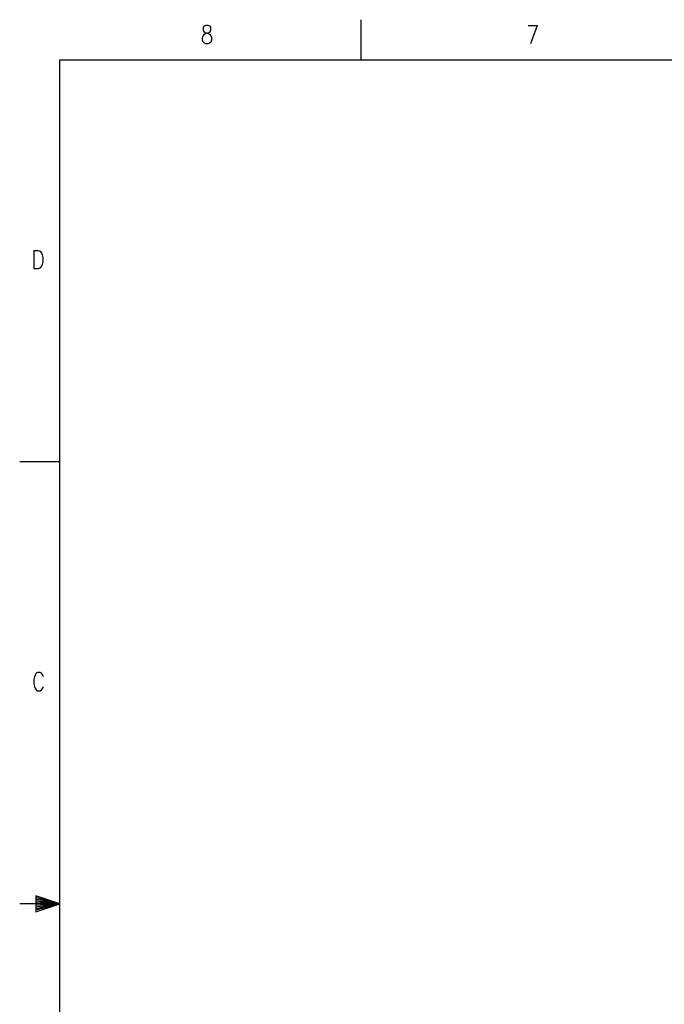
# Model space of a CAD drawing. Extents: x 2 to 38, y 4.3 to 27.6.
# Tile 6 of 25: x 2 to 10.5, y 14.6 to 27.6. Entities that reach past the tile are written whole.
import ezdxf

# ---------------------------------------------------------------- set-up
doc = ezdxf.new("R2010")
doc.units = 0
doc.layers.add('assy_t', color=3, linetype='CONTINUOUS')

msp = doc.modelspace()

# ---------------------------------------------------------------- linework, layer by layer
at = {"layer": 'assy_t', "color": 3}
for points in [[(4.4619, 27.53006), (4.43665, 27.51849), (4.42824, 27.49534), (4.42824, 27.4722), (4.43665, 27.44905), (4.45349, 27.43748), (4.48715, 27.42591), (4.5124, 27.41433), (4.52924, 27.39119), (4.53765, 27.36804), (4.53765, 27.33332), (4.52924, 27.31018), (4.52082, 27.29861), (4.49557, 27.28703), (4.4619, 27.28703), (4.43665, 27.29861), (4.42824, 27.31018), (4.41982, 27.33332), (4.41982, 27.36804), (4.42824, 27.39119), (4.44507, 27.41433), (4.47032, 27.42591), (4.50399, 27.43748), (4.52082, 27.44905), (4.52924, 27.4722), (4.52924, 27.49534), (4.52082, 27.51849), (4.49557, 27.53006), (4.4619, 27.53006)], [(6.50952, 27.07542), (6.50952, 27.60446)], [(8.70503, 27.53006), (8.82286, 27.53006)], [(8.82286, 27.53006), (8.7387, 27.28703)], [(2.54174, 4.85581), (2.54174, 27.07542), (37.45826, 27.07542), (37.45826, 4.85581), (2.54174, 4.85581)], [(2.19786, 24.56745), (2.19786, 24.32442)], [(2.19786, 24.56745), (2.25678, 24.56745)], [(2.25678, 24.56745), (2.28203, 24.55587), (2.29886, 24.53273), (2.30728, 24.50958), (2.31569, 24.47486), (2.31569, 24.417), (2.30728, 24.38228), (2.29886, 24.35914), (2.28203, 24.33599), (2.25678, 24.32442), (2.19786, 24.32442)], [(2.54174, 21.78503), (2.0127, 21.78503)], [(2.32411, 18.95468), (2.31569, 18.97782), (2.29886, 19.00097), (2.28203, 19.01254), (2.24836, 19.01254), (2.23153, 19.00097), (2.21469, 18.97782), (2.20628, 18.95468), (2.19786, 18.91996), (2.19786, 18.8621), (2.20628, 18.82738), (2.21469, 18.80423), (2.23153, 18.78109), (2.24836, 18.76952), (2.28203, 18.76952), (2.29886, 18.78109), (2.31569, 18.80423), (2.32411, 18.82738)], [(2.54174, 15.96561), (2.22431, 16.07142), (2.22431, 15.8598), (2.54174, 15.96561), (2.22431, 16.05026)], [(2.54174, 15.96561), (2.0127, 15.96561)], [(2.54174, 15.96561), (2.22431, 16.0291)], [(2.54174, 15.96561), (2.22431, 16.00794)], [(2.54174, 15.96561), (2.22431, 15.98677)], [(2.54174, 15.96561), (2.22431, 15.94445)], [(2.54174, 15.96561), (2.22431, 15.92329)], [(2.54174, 15.96561), (2.22431, 15.90213)], [(2.54174, 15.96561), (2.22431, 15.88097)], [(2.54174, 15.96561), (2.37244, 15.96561)]]:
    msp.add_lwpolyline(points, dxfattribs=at)

doc.saveas('drawing.dxf')
